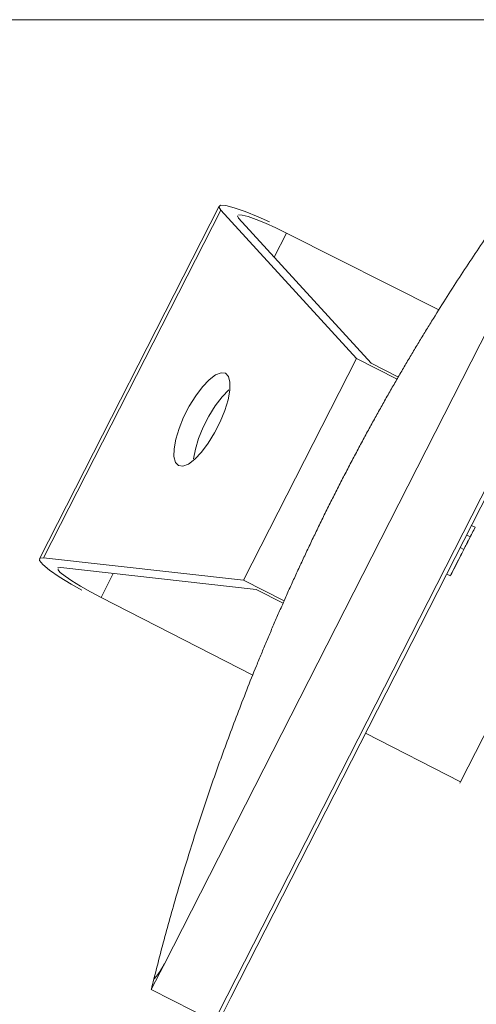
# Model space of a CAD drawing. Header units: millimetres. Extents: x 256092 to 341172, y 103077 to 145077.
# Tile 97 of 139: x 314599 to 314820, y 138548 to 139024. Entities that reach past the tile are written whole.
import ezdxf

# ---------------------------------------------------------------- set-up
doc = ezdxf.new("R2010")
doc.units = ezdxf.units.MM
doc.layers.add('MÖÖBEL', color=30, linetype='Continuous', lineweight=18)
doc.layers.add('Q-SPCQ', color=250, linetype='Continuous', lineweight=9)

# ---------------------------------------------------------------- blocks, each defined once
blk = doc.blocks.new('Speciality-Electrical-Apple-iMac - Speciality-Electrical-Apple-iMac-V56-3_ k sisustuse plaan')
at = {"layer": 'Q-SPCQ'}
for p, q in [((95.55, 142.52), (-95.55, 142.52)), ((-94.24, 140.95), (-60, 50)), ((94.24, 140.95), (-94.24, 140.95)), ((60, 50), (94.24, 140.95)), ((-61.27, 42.63), (-94.62, 131.4)), ((94.62, 131.4), (61.27, 42.63)), ((95.34, 132.46), (94.62, 131.4)), ((-98.73, 107.52), (-99, 25.23)), ((-85.65, 107.52), (-98.73, 107.52)), ((98.73, 107.52), (85.65, 107.52)), ((99, 25.23), (98.73, 107.52)), ((-60, 50), (60, 50)), ((-60, 50), (-60, 28.02)), ((60, 28.02), (60, 50)), ((-61.27, 27.94), (-61.27, 42.63)), ((61.27, 42.63), (61.27, 27.94)), ((-242.49, 0), (-256.5, 0)), ((-256.5, 0), (-256.5, -34)), ((-256.5, 0), (-242.49, 0)), ((242.49, 0), (-242.49, 0)), ((-242.49, 0), (242.49, 0)), ((-256.5, -34), (-242.49, -34)), ((-256.5, -34), (-242.49, -34)), ((-242.49, -36), (-256.5, -36)), ((-242.49, -34), (242.49, -34)), ((-242.49, -34), (242.49, -34)), ((242.49, -36), (-242.49, -36)), ((-99.2, -36), (-99.37, -87.44)), ((-12.93, -36), (-12.93, -38)), ((1.42, -36), (1.42, -38)), ((8.23, -38), (1.42, -38)), ((1.42, -38), (8.23, -38)), ((13.45, -38), (7.27, -38)), ((7.27, -38), (13.4, -38)), ((8.23, -38), (8.23, -36)), ((13.4, -38), (13.4, -36)), ((13.45, -36), (13.45, -38)), ((-99.37, -87.44), (-100, -87.44)), ((99.37, -87.44), (-99.37, -87.44))]:
    blk.add_line(p, q, dxfattribs=at)
at = {"layer": 'Q-SPCQ', "flags": 128}
for points in [[(-99.82, 117.42), (-99.52, 123.3), (-98.95, 130.11), (-98.19, 135.69), (-97.29, 139.74), (-96.3, 142.03), (-95.26, 142.44), (-94.24, 140.95)], [(94.24, 140.95), (95.26, 142.44), (96.3, 142.03), (97.29, 139.74), (98.19, 135.69), (98.95, 130.11), (99.52, 123.3), (99.82, 117.42)], [(-96.08, 132.17), (-96.8, 130.53), (-97.44, 127.64), (-97.98, 123.66), (-98.39, 118.79), (-98.64, 113.31), (-98.73, 107.52)], [(-94.62, 131.4), (-95.34, 132.46), (-95.55, 132.52)], [(98.73, 107.52), (98.64, 113.31), (98.39, 118.79), (97.98, 123.66), (97.44, 127.64), (96.8, 130.53), (96.08, 132.17)], [(-25, 103.13), (-24.27, 105.14), (-22.14, 107.04), (-18.71, 108.72), (-14.2, 110.07), (-8.87, 111.01), (-3.01, 111.5), (3.01, 111.5), (8.87, 111.01), (14.2, 110.07), (18.71, 108.72), (22.14, 107.04), (24.27, 105.14), (25, 103.13)], [(25, 103.13), (24.27, 101.11), (22.14, 99.21), (18.71, 97.53), (14.2, 96.19), (8.87, 95.24), (3.01, 94.75), (-3.01, 94.75), (-8.87, 95.24), (-14.2, 96.19), (-18.71, 97.53), (-22.14, 99.21), (-24.27, 101.11), (-25, 103.13)], [(18.71, 98.09), (14.2, 99.44), (8.87, 100.39), (3.01, 100.88), (-3.01, 100.88), (-8.87, 100.39), (-14.2, 99.44), (-18.71, 98.09)]]:
    blk.add_lwpolyline(points, dxfattribs=at)
at = {"layer": 'Q-SPCQ'}
for points, knots in [([(-251.45, 1.17), (-243.56, 2.98), (-227.73, 6.44), (-203.87, 11.11), (-179.88, 15.26), (-155.73, 18.91), (-131.37, 22.05), (-110.81, 24.24), (-96.23, 25.55), (-87.83, 26.23), (-81.46, 26.71), (-75.06, 27.16), (-68.62, 27.57), (-62.12, 27.95), (-55.53, 28.3), (-48.86, 28.61), (-42.12, 28.88), (-35.3, 29.12), (-28.41, 29.31), (-21.4, 29.47), (-14.28, 29.58), (-7.12, 29.65), (0, 29.67), (7.12, 29.65), (14.29, 29.58), (21.41, 29.47), (28.43, 29.31), (35.32, 29.12), (42.13, 28.88), (48.87, 28.61), (55.53, 28.3), (62.12, 27.95), (68.62, 27.57), (75.06, 27.16), (81.46, 26.71), (87.83, 26.23), (96.23, 25.55), (110.82, 24.24), (131.37, 22.05), (155.73, 18.91), (179.88, 15.26), (203.87, 11.11), (227.73, 6.44), (243.56, 2.98), (251.45, 1.17)], [0, 0, 0, 0, 0.05, 0.1, 0.15, 0.2, 0.25, 0.3, 0.325, 0.3375, 0.35, 0.3625, 0.375, 0.3875, 0.4, 0.4125, 0.425, 0.4375, 0.45, 0.4625, 0.475, 0.4875, 0.5, 0.5125, 0.525, 0.5375, 0.55, 0.5625, 0.575, 0.5875, 0.6, 0.6125, 0.625, 0.6375, 0.65, 0.6625, 0.675, 0.7, 0.75, 0.8, 0.85, 0.9, 0.95, 1, 1, 1, 1]), ([(1.42, -38), (-0.73, -38), (-4.98, -38), (-17.69, -38), (-5.54, -38), (-1.44, -38), (0.79, -38), (1.42, -38)], [0, 0, 0, 0, 0.0431021, 0.1228068, 0.2006926, 0.2534209, 0.2669599, 0.2669599, 0.2669599, 0.2669599]), ([(1.42, -38), (2.05, -38), (4.27, -38), (7.31, -38), (11.93, -38), (13.45, -38)], [0, 0, 0, 0, 0.013539, 0.0662673, 0.1069028, 0.1069028, 0.1069028, 0.1069028]), ([(13.4, -38), (11.58, -38), (6.64, -38), (3.56, -38), (1.42, -38)], [0.17795852, 0.17795852, 0.17795852, 0.17795852, 0.22385776, 0.26695985, 0.26695985, 0.26695985, 0.26695985])]:
    blk.add_open_spline(points, degree=3, knots=knots, dxfattribs=at)
for points in [[(-256.5, 0), (-256.5, 0), (-255.57, 0.22), (-253.01, 0.81), (-251.45, 1.17)], [(-251.45, 1.17), (-253.01, 0.81), (-254.29, 0.51), (-255.16, 0.31)], [(-242.49, 0), (-243.58, 0), (-245.76, 0.09), (-248.84, 0.51), (-250.64, 0.92), (-251.45, 1.17)], [(-251.45, 1.17), (-250.64, 0.92), (-248.84, 0.51), (-246.79, 0.23), (-245.73, 0.14)], [(-245.53, 0.12), (-244.54, 0.04), (-243.51, 0), (-242.49, 0)]]:
    blk.add_open_spline(points, degree=3, dxfattribs=at)

msp = doc.modelspace()

# ---------------------------------------------------------------- linework, layer by layer
at = {"layer": 'MÖÖBEL'}
msp.add_lwpolyline([(314590.01, 137623.8), (315150.01, 137623.8), (315150.01, 139023.8), (314590.01, 139023.8)], close=True, dxfattribs=at)

# ---------------------------------------------------------------- block references
at = {"layer": 'MÖÖBEL', "rotation": 63.02050317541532}
msp.add_blockref('Speciality-Electrical-Apple-iMac - Speciality-Electrical-Apple-iMac-V56-3_ k sisustuse plaan', (314779.34, 138783.95), dxfattribs=at)

doc.saveas('drawing.dxf')
